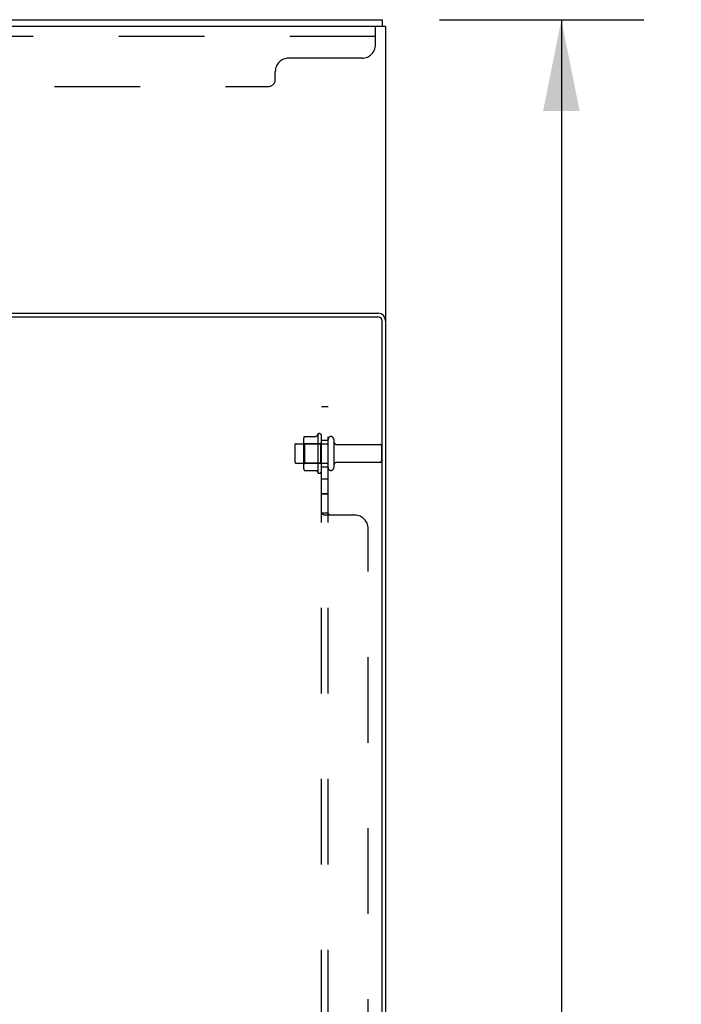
# Model space of a CAD drawing. Header units: inches. Extents: x 0 to 291, y 0 to 188.
# Tile 106 of 113: x 164 to 177, y 120 to 139. Entities that reach past the tile are written whole.
import ezdxf

# ---------------------------------------------------------------- set-up
doc = ezdxf.new("R2010")
doc.units = ezdxf.units.IN
doc.header["$LTSCALE"] = 16.018896
doc.header["$MEASUREMENT"] = 0
doc.linetypes.add('HIDDEN', pattern=[0.2, 0.1, -0.1])
doc.layers.get('0').update_dxf_attribs({"linetype": 'CONTINUOUS'})
for name, color, linetype in [('02___PRT_ALL_AXES', 7, 'CONTINUOUS'), ('DEFAULT_2', 8, 'HIDDEN'), ('DIMENSIONS', 7, 'CONTINUOUS')]:
    doc.layers.add(name, color=color, linetype=linetype)
doc.styles.get("Standard").update_dxf_attribs({"font": 'arial.ttf'})
doc.dimstyles.new('DIMSTYLE_1', dxfattribs={"dimtxt": 1.284938, "dimasz": 1.713251, "dimexe": 0.09, "dimexo": 0.07, "dimgap": 0.0375, "dimtad": 0, "dimtih": 1, "dimtoh": 1, "dimzin": 4, "dimdsep": 46, "dimtxsty": 'Standard', "dimblk": '_FILLED', "dimblk1": '_FILLED', "dimblk2": '_FILLED', "dimcen": 0.09, "dimazin": 1, "dimtfac": 1, "dimtdec": 3, "dimtofl": 0, "dimtmove": 0, "dimatfit": 3, "dimldrblk": '_FILLED', "dimfxl": 1, "dimtolj": 1, "dimtzin": 4, "dimarcsym": 0})

# ---------------------------------------------------------------- blocks, each defined once
blk = doc.blocks.new('_FILLED')
at = {"color": 0, "linetype": 'ByBlock'}
blk.add_solid([(0, 0), (-1, 0.2), (-1, -0.2)], dxfattribs=at)
blk = doc.blocks.new('*D4')
at = {"layer": 'DIMENSIONS', "color": 2, "linetype": 'Continuous'}
for p, q in [((172.173, 138.91), (175.994, 138.91)), ((174.453, 138.91), (174.453, 98.195)), ((174.453, 54.91), (174.453, 95.625)), ((172.173, 54.91), (175.994, 54.91))]:
    blk.add_line(p, q, dxfattribs=at)
at = {"layer": 'DIMENSIONS', "color": 2, "linetype": 'Continuous', "xscale": 1.7132508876, "yscale": 1.7132508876, "zscale": 1.7132508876}
for p, rotation in [((174.453, 138.91), 90), ((174.453, 54.91), 270)]:
    blk.add_blockref('_FILLED', p, dxfattribs=dict(at, rotation=rotation))
at = {"layer": 'DIMENSIONS', "color": 2, "linetype": 'Continuous', "insert": (174.453, 97.552), "char_height": 1.2849, "width": 4.49012, "attachment_point": 2, "line_spacing_factor": 0.9}
blk.add_mtext('84.00', dxfattribs=at)

msp = doc.modelspace()

# ---------------------------------------------------------------- linework, layer by layer
at = {"color": 7, "linetype": 'Continuous'}
for p, q in [((153.412, 138.91), (171.099, 138.91)), ((171.099, 138.91), (171.099, 138.785)), ((171.162, 138.785), (153.412, 138.785)), ((171.162, 138.785), (171.162, 133.274))]:
    msp.add_line(p, q, dxfattribs=at)
at = {"color": 3, "linetype": 'Continuous'}
for p, q in [((153.162, 133.347), (171.019, 133.347)), ((153.237, 133.41), (171.026, 133.41)), ((171.099, 99.053), (171.099, 133.267)), ((171.162, 133.274), (171.162, 99.046))]:
    msp.add_line(p, q, dxfattribs=at)
for centre, radius in [((171.019, 133.267), 0.08), ((171.026, 133.274), 0.136)]:
    msp.add_arc(centre, radius, 0, 90, dxfattribs=at)
at = {"layer": '02___PRT_ALL_AXES', "color": 8, "linetype": 'HIDDEN'}
for p, q in [((169.892, 131.141), (169.892, 130.429)), ((169.492, 130.968), (170.087, 130.968)), ((169.962, 130.451), (169.962, 131.119)), ((170.087, 130.602), (170.087, 130.968)), ((170.255, 130.951), (171.057, 130.951)), ((169.492, 130.602), (170.087, 130.602)), ((170.255, 130.619), (171.057, 130.619))]:
    msp.add_line(p, q, dxfattribs=at)
for centre, radius, start, end in [((170.492, 130.785), 0.698, 149.3369, 152.3186), ((169.923, 131.119), 0.0384, 0, 145.5503), ((170.492, 130.785), 0.698, 207.6814, 210.6631), ((169.923, 130.451), 0.0384, 214.4497, 360)]:
    msp.add_arc(centre, radius, start, end, dxfattribs=at)
at = {"layer": 'DEFAULT_2', "color": 8, "linetype": 'HIDDEN'}
for p, q in [((170.974, 138.44), (170.974, 138.785)), ((170.974, 138.598), (153.349, 138.598)), ((170.724, 138.19), (169.349, 138.19)), ((169.099, 137.79), (169.099, 137.94)), ((155.354, 137.66), (168.969, 137.66)), ((169.962, 100.66), (169.962, 131.66)), ((170.087, 131.66), (169.962, 131.66)), ((170.087, 100.66), (170.087, 131.66)), ((169.626, 131.04), (169.626, 130.529)), ((169.646, 130.968), (169.626, 130.988)), ((169.646, 130.968), (169.646, 130.601)), ((169.942, 130.968), (169.646, 130.968)), ((169.647, 131.104), (169.865, 131.104)), ((169.942, 130.968), (169.962, 130.988)), ((169.942, 130.968), (169.942, 130.601)), ((169.962, 131.035), (170.087, 131.035)), ((170.193, 131.049), (170.193, 130.52)), ((169.462, 130.938), (169.462, 130.632)), ((171.087, 130.921), (171.087, 130.649)), ((169.646, 130.601), (169.626, 130.581)), ((169.942, 130.601), (169.646, 130.601)), ((169.942, 130.601), (169.962, 130.581)), ((169.647, 130.466), (169.865, 130.466)), ((169.962, 130.535), (170.087, 130.535)), ((170.087, 130.306), (169.962, 130.306)), ((170.087, 130.303), (169.962, 130.303)), ((170.087, 130.026), (169.962, 130.026)), ((170.087, 130.023), (169.962, 130.023)), ((170.087, 129.664), (169.962, 129.664)), ((170.098, 129.65), (170.094, 129.653)), ((170.587, 129.629), (170.015, 129.629)), ((170.111, 129.638), (170.109, 129.641)), ((170.837, 102.941), (170.837, 129.379))]:
    msp.add_line(p, q, dxfattribs=at)
for points in [[(169.638, 131.098), (169.639, 131.099), (169.64, 131.1), (169.641, 131.102), (169.642, 131.103), (169.644, 131.103), (169.646, 131.104), (169.647, 131.104)], [(169.874, 131.109), (169.874, 131.109), (169.874, 131.108), (169.873, 131.108), (169.873, 131.108), (169.873, 131.108), (169.873, 131.107), (169.873, 131.107), (169.872, 131.107), (169.872, 131.106), (169.872, 131.106), (169.871, 131.106), (169.871, 131.105), (169.87, 131.105), (169.869, 131.105), (169.869, 131.104), (169.868, 131.104), (169.866, 131.104), (169.865, 131.104)], [(169.638, 130.472), (169.639, 130.47), (169.64, 130.469), (169.641, 130.468), (169.642, 130.467), (169.644, 130.466), (169.646, 130.466), (169.647, 130.466)], [(169.865, 130.466), (169.866, 130.466), (169.868, 130.466), (169.869, 130.465), (169.869, 130.465), (169.87, 130.465), (169.871, 130.464), (169.871, 130.464), (169.872, 130.464), (169.872, 130.463), (169.872, 130.463), (169.873, 130.463), (169.873, 130.462), (169.873, 130.462), (169.873, 130.462), (169.873, 130.461), (169.874, 130.461), (169.874, 130.461), (169.874, 130.461)], [(169.995, 129.639), (169.988, 129.642), (169.981, 129.645), (169.975, 129.648), (169.969, 129.652), (169.965, 129.656), (169.963, 129.66), (169.962, 129.664)], [(169.981, 129.645), (169.975, 129.648), (169.969, 129.652), (169.965, 129.656), (169.963, 129.66), (169.962, 129.664)], [(170.09, 129.657), (170.088, 129.66), (170.087, 129.664)], [(170.094, 129.653), (170.09, 129.657), (170.088, 129.66), (170.087, 129.664)], [(170.015, 129.629), (170.009, 129.633), (170.003, 129.636), (169.995, 129.639)], [(170.105, 129.645), (170.102, 129.648), (170.098, 129.65)], [(170.111, 129.629), (170.112, 129.634), (170.111, 129.638), (170.109, 129.641), (170.105, 129.645), (170.102, 129.648)]]:
    msp.add_lwpolyline(points, dxfattribs=at)
for centre, radius, start, end in [((170.724, 138.44), 0.25, 270, 360), ((169.349, 137.94), 0.25, 90, 180), ((168.969, 137.79), 0.13, 270, 360), ((169.492, 130.938), 0.03, 90, 180), ((169.767, 131.04), 0.141, 156.05, 180), ((170.14, 131.049), 0.053, 0, 180), ((170.255, 131.013), 0.0625, 180, 270), ((171.057, 130.921), 0.03, 0, 90), ((169.492, 130.632), 0.03, 180, 270), ((170.255, 130.556), 0.0625, 90, 180), ((171.057, 130.649), 0.03, 270, 360), ((169.767, 130.529), 0.141, 180, 203.95), ((170.14, 130.52), 0.053, 180, 360), ((170.587, 129.379), 0.25, 0, 90)]:
    msp.add_arc(centre, radius, start, end, dxfattribs=at)

# ---------------------------------------------------------------- dimensions: what is measured, and where the dimension line sits
at = {"layer": 'DIMENSIONS', "color": 2, "linetype": 'Continuous'}
dim = msp.add_linear_dim(base=(174.453, 54.91), p1=(172.103, 138.91), p2=(172.103, 54.91), angle=270, dimstyle='DIMSTYLE_1', dxfattribs=at)
dim.commit()
dim.dimension.update_dxf_attribs({"geometry": '*D4', "text_midpoint": (174.445, 96.903), "dimtype": 160})

doc.saveas('drawing.dxf')
